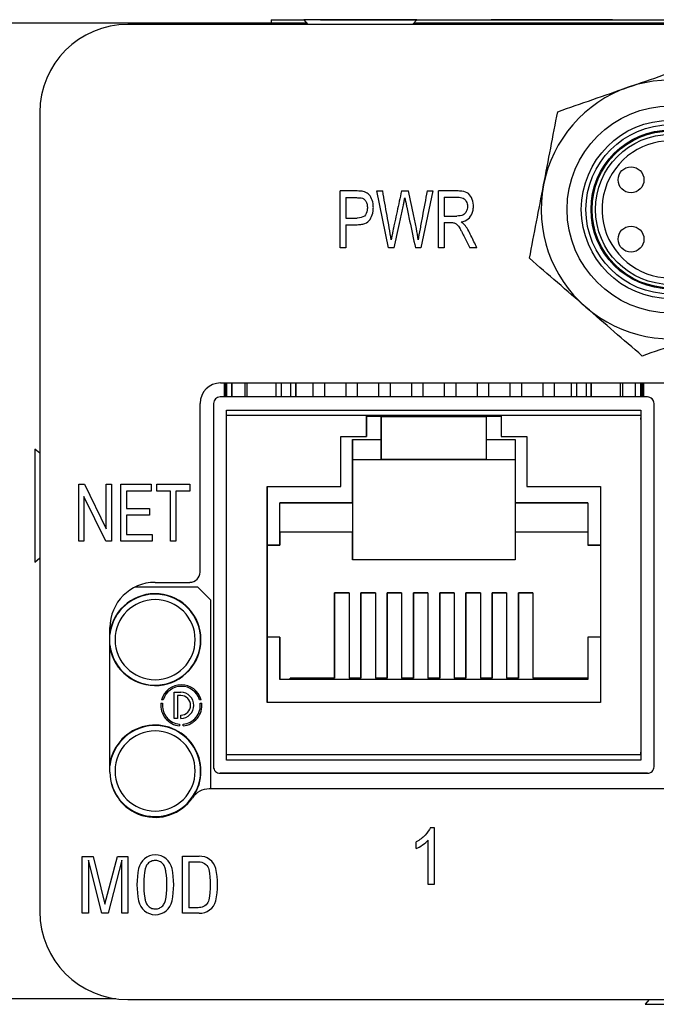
# Model space of a CAD drawing. Header units: inches. Extents: x 8.9 to 30.3, y 2.4 to 19.7.
# Tile 5 of 11: x 14.8 to 15.8, y 15.3 to 16.8. Entities that reach past the tile are written whole.
import ezdxf

# ---------------------------------------------------------------- set-up
doc = ezdxf.new("R2010")
doc.units = ezdxf.units.IN
doc.header["$MEASUREMENT"] = 0

msp = doc.modelspace()

# ---------------------------------------------------------------- linework, layer by layer
at = {"color": 7, "linetype": 'Continuous', "lineweight": 25}
for p, q in [((15.1938, 16.8388), (15.1938, 16.8338)), ((15.1938, 16.8388), (15.2437, 16.8388)), ((15.2434, 16.8392), (15.2497, 16.8319)), ((15.3294, 16.8392), (15.2434, 16.8392)), ((15.2686, 16.8392), (15.2686, 16.8392)), ((15.2686, 16.8392), (15.5075, 16.8392)), ((15.4154, 16.8392), (15.3294, 16.8392)), ((15.4091, 16.8319), (15.4154, 16.8392)), ((15.4151, 16.8388), (16.1886, 16.8388)), ((15.5075, 16.8392), (15.5075, 16.8388)), ((15.5075, 16.8392), (15.5287, 16.8392)), ((15.5287, 16.8392), (15.5287, 16.8388)), ((15.5499, 16.8392), (15.5287, 16.8392)), ((15.5499, 16.8388), (15.5499, 16.8392)), ((15.5712, 16.8392), (15.5499, 16.8392)), ((15.5712, 16.8392), (15.5712, 16.8388)), ((15.7134, 16.8392), (15.5712, 16.8392)), ((15.7134, 16.8388), (15.7134, 16.8392)), ((15.7146, 16.8392), (15.7146, 16.8388)), ((15.248, 16.8338), (14.7658, 16.8338)), ((16.6286, 16.8319), (14.9751, 16.8319)), ((16.1929, 16.8338), (15.4108, 16.8338)), ((14.8412, 16.698), (14.8412, 15.4815)), ((15.2985, 16.4919), (15.2985, 16.5785)), ((15.3073, 16.5683), (15.3073, 16.5373)), ((15.3721, 16.4919), (15.3545, 16.5785)), ((15.3545, 16.5785), (15.3635, 16.5785)), ((15.3921, 16.5785), (15.4028, 16.5785)), ((15.4401, 16.5785), (15.4218, 16.4919)), ((15.4312, 16.5785), (15.4401, 16.5785)), ((15.4484, 16.4919), (15.4484, 16.5785)), ((15.4573, 16.5689), (15.4573, 16.5403)), ((15.3073, 16.5373), (15.3245, 16.5373)), ((15.4573, 16.5403), (15.4762, 16.5403)), ((15.3073, 16.5271), (15.3073, 16.4919)), ((15.4573, 16.5303), (15.4573, 16.4919)), ((15.3073, 16.4919), (15.2985, 16.4919)), ((15.3811, 16.4919), (15.3721, 16.4919)), ((15.4218, 16.4919), (15.4133, 16.4919)), ((15.4573, 16.4919), (15.4484, 16.4919)), ((15.5071, 16.4919), (15.496, 16.4919)), ((15.1166, 16.2863), (16.4372, 16.2863)), ((15.1218, 16.2863), (15.1218, 16.2649)), ((15.1258, 16.2649), (15.1258, 16.2863)), ((15.1258, 16.2863), (15.1258, 16.2649)), ((15.1338, 16.2649), (15.1338, 16.2863)), ((15.1338, 16.2863), (15.1338, 16.2649)), ((15.1536, 16.2863), (15.1536, 16.2649)), ((15.2013, 16.2649), (15.2013, 16.2863)), ((15.2313, 16.2649), (15.2313, 16.2863)), ((15.2313, 16.2863), (15.2313, 16.2649)), ((15.2573, 16.2863), (15.2573, 16.2649)), ((15.2753, 16.2649), (15.2753, 16.2863)), ((15.2753, 16.2649), (15.2753, 16.2863)), ((15.3073, 16.2863), (15.3073, 16.2649)), ((15.3253, 16.2649), (15.3253, 16.2863)), ((15.3253, 16.2649), (15.3253, 16.2863)), ((15.3573, 16.2863), (15.3573, 16.2649)), ((15.3753, 16.2649), (15.3753, 16.2863)), ((15.3753, 16.2649), (15.3753, 16.2863)), ((15.4073, 16.2863), (15.4073, 16.2649)), ((15.4253, 16.2649), (15.4253, 16.2863)), ((15.4253, 16.2649), (15.4253, 16.2863)), ((15.4573, 16.2863), (15.4573, 16.2649)), ((15.4753, 16.2649), (15.4753, 16.2863)), ((15.4753, 16.2649), (15.4753, 16.2863)), ((15.5073, 16.2863), (15.5073, 16.2649)), ((15.5253, 16.2649), (15.5253, 16.2863)), ((15.5253, 16.2649), (15.5253, 16.2863)), ((15.5573, 16.2863), (15.5573, 16.2649)), ((15.5753, 16.2649), (15.5753, 16.2863)), ((15.5753, 16.2649), (15.5753, 16.2863)), ((15.6073, 16.2863), (15.6073, 16.2649)), ((15.6253, 16.2649), (15.6253, 16.2863)), ((15.6253, 16.2649), (15.6253, 16.2863)), ((15.6513, 16.2649), (15.6513, 16.2863)), ((15.6813, 16.2863), (15.6813, 16.2649)), ((15.6813, 16.2649), (15.6813, 16.2863)), ((15.7291, 16.2649), (15.7291, 16.2863)), ((15.7488, 16.2649), (15.7488, 16.2863)), ((15.7568, 16.2863), (15.7568, 16.2649)), ((15.7568, 16.2649), (15.7568, 16.2863)), ((15.7608, 16.2649), (15.7608, 16.2863)), ((15.7608, 16.2863), (15.7608, 16.2649)), ((15.7668, 16.2649), (15.1158, 16.2649)), ((15.0853, 15.9983), (15.0853, 16.255)), ((15.1058, 16.2549), (15.1058, 15.7019)), ((15.7768, 15.7019), (15.7768, 16.2549)), ((15.7768, 16.2549), (15.7768, 16.2549)), ((15.7768, 15.7019), (15.7768, 16.2549)), ((15.1258, 16.2449), (15.7568, 16.2449)), ((15.1258, 15.7119), (15.1258, 16.2449)), ((15.1258, 16.2449), (15.1258, 16.2449)), ((15.1258, 16.2449), (15.7568, 16.2449)), ((15.1258, 15.7199), (15.1258, 16.2369)), ((15.3388, 16.2369), (15.1258, 16.2369)), ((15.3388, 16.2049), (15.3388, 16.2369)), ((15.3388, 16.2369), (15.5438, 16.2369)), ((15.3388, 16.2369), (15.3388, 16.2369)), ((15.5438, 16.2369), (15.3388, 16.2369)), ((15.3613, 16.2349), (15.3388, 16.2349)), ((15.3428, 16.2349), (15.3431, 16.2369)), ((15.3596, 16.2369), (15.3598, 16.2349)), ((15.3598, 16.2349), (15.3596, 16.2369)), ((15.3613, 16.1999), (15.3613, 16.2349)), ((15.3613, 16.2349), (15.3613, 16.1699)), ((15.3613, 16.2349), (15.3613, 16.2349)), ((15.3613, 16.2349), (15.5213, 16.2349)), ((15.3753, 16.2349), (15.3753, 16.2369)), ((15.3753, 16.2349), (15.3753, 16.2369)), ((15.4073, 16.2369), (15.4073, 16.2349)), ((15.4253, 16.2349), (15.4253, 16.2369)), ((15.4253, 16.2349), (15.4253, 16.2369)), ((15.4573, 16.2369), (15.4573, 16.2349)), ((15.4753, 16.2349), (15.4753, 16.2369)), ((15.4753, 16.2349), (15.4753, 16.2369)), ((15.5073, 16.2369), (15.5073, 16.2349)), ((15.5213, 16.2349), (15.5213, 16.1999)), ((15.5438, 16.2349), (15.5213, 16.2349)), ((15.5228, 16.2349), (15.5231, 16.2369)), ((15.5396, 16.2369), (15.5398, 16.2349)), ((15.5398, 16.2349), (15.5396, 16.2369)), ((15.5438, 16.2369), (15.5438, 16.2049)), ((15.7568, 16.2369), (15.5438, 16.2369)), ((15.7568, 16.2449), (15.7568, 15.7119)), ((15.7568, 16.2369), (15.7568, 15.7199)), ((15.3388, 16.2329), (15.3388, 16.2049)), ((15.7568, 16.2304), (15.7568, 16.2329)), ((15.2996, 16.2049), (15.3388, 16.2049)), ((15.2996, 16.1288), (15.2996, 16.2049)), ((15.2996, 16.2049), (15.3388, 16.2049)), ((15.2996, 16.2049), (15.2996, 16.2049)), ((15.2996, 16.1288), (15.2996, 16.2049)), ((15.3388, 16.2049), (15.3388, 16.2049)), ((15.5438, 16.2049), (15.5831, 16.2049)), ((15.5438, 16.2049), (15.5831, 16.2049)), ((15.5438, 16.2049), (15.5438, 16.2049)), ((15.5831, 16.2049), (15.5831, 16.1288)), ((15.3173, 16.1039), (15.3173, 16.1999)), ((15.3173, 16.1999), (15.3613, 16.1999)), ((15.5213, 16.1999), (15.5653, 16.1999)), ((15.5653, 16.1999), (15.5653, 16.1039)), ((14.8412, 16.1793), (14.8338, 16.1856)), ((14.8338, 16.1856), (14.8338, 16.0996)), ((15.3173, 16.1699), (15.3173, 16.1699)), ((15.3173, 16.1699), (15.3173, 16.0169)), ((15.3173, 16.1699), (15.3613, 16.1699)), ((15.3173, 16.1699), (15.3613, 16.1699)), ((15.3613, 16.1699), (15.3613, 16.1699)), ((15.3613, 16.1699), (15.5213, 16.1699)), ((15.5213, 16.1699), (15.3613, 16.1699)), ((15.5213, 16.1699), (15.5653, 16.1699)), ((15.5213, 16.1699), (15.5653, 16.1699)), ((15.5213, 16.1699), (15.5213, 16.1699)), ((14.9004, 16.0453), (14.9004, 16.1319)), ((14.9004, 16.1319), (14.909, 16.1319)), ((14.909, 16.1319), (14.9424, 16.0639)), ((14.9424, 16.0639), (14.9424, 16.1319)), ((14.9424, 16.1319), (14.9505, 16.1319)), ((14.9505, 16.1319), (14.9505, 16.0453)), ((14.9648, 16.1319), (15.0109, 16.1319)), ((14.9648, 16.0453), (14.9648, 16.1319)), ((15.0109, 16.1319), (15.0109, 16.1217)), ((15.0192, 16.1217), (15.0192, 16.1319)), ((15.0192, 16.1319), (15.0696, 16.1319)), ((15.0696, 16.1319), (15.0696, 16.1217)), ((15.0109, 16.1217), (14.9732, 16.1217)), ((14.9732, 16.1217), (14.9732, 16.0952)), ((15.0402, 16.1217), (15.0192, 16.1217)), ((15.0402, 16.0453), (15.0402, 16.1217)), ((15.0696, 16.1217), (15.0486, 16.1217)), ((15.0486, 16.1217), (15.0486, 16.0453)), ((15.1873, 16.1288), (15.2996, 16.1288)), ((15.1873, 15.7999), (15.1873, 16.1288)), ((15.1873, 16.1288), (15.1873, 16.1288)), ((15.1873, 16.1288), (15.2996, 16.1288)), ((15.1873, 16.1288), (15.1873, 15.7999)), ((15.2996, 16.1288), (15.2996, 16.1288)), ((15.5831, 16.1288), (15.6953, 16.1288)), ((15.5831, 16.1288), (15.5831, 16.1288)), ((15.5831, 16.1288), (15.6953, 16.1288)), ((15.6953, 16.1288), (15.6953, 15.7999)), ((14.8338, 16.0996), (14.8338, 16.0136)), ((14.9084, 16.1134), (14.9084, 16.0453)), ((14.9419, 16.0453), (14.9084, 16.1134)), ((15.2068, 16.1039), (15.3173, 16.1039)), ((15.2068, 16.0394), (15.2068, 16.1039)), ((15.3173, 16.1039), (15.2068, 16.1039)), ((15.2068, 16.1039), (15.2068, 16.1039)), ((15.2068, 16.0589), (15.2068, 16.1039)), ((15.3173, 16.1039), (15.3173, 16.0589)), ((15.3173, 16.1039), (15.3173, 16.1039)), ((15.5653, 16.1039), (15.6758, 16.1039)), ((15.6758, 16.1039), (15.5653, 16.1039)), ((15.5653, 16.1039), (15.5653, 16.1039)), ((15.5653, 16.1039), (15.5653, 16.0589)), ((15.6758, 16.1039), (15.6758, 16.0394)), ((14.9732, 16.0952), (15.0085, 16.0952)), ((14.9732, 16.085), (14.9732, 16.0555)), ((15.0085, 16.085), (14.9732, 16.085)), ((15.0085, 16.0952), (15.0085, 16.085)), ((14.9732, 16.0555), (15.0123, 16.0555)), ((15.0123, 16.0555), (15.0123, 16.0453)), ((15.2068, 16.0589), (15.2068, 16.0589)), ((15.2068, 16.0589), (15.2068, 16.0394)), ((15.3173, 16.0589), (15.2068, 16.0589)), ((15.3173, 16.0589), (15.2068, 16.0589)), ((15.3173, 16.0169), (15.3173, 16.0589)), ((15.3173, 16.0589), (15.3173, 16.0589)), ((15.6758, 16.0589), (15.5653, 16.0589)), ((15.6758, 16.0589), (15.5653, 16.0589)), ((15.5653, 16.0589), (15.5653, 16.0589)), ((15.5653, 16.0589), (15.5653, 16.0169)), ((14.9084, 16.0453), (14.9004, 16.0453)), ((14.9505, 16.0453), (14.9419, 16.0453)), ((15.0123, 16.0453), (14.9648, 16.0453)), ((15.0486, 16.0453), (15.0402, 16.0453)), ((15.1873, 16.0394), (15.2068, 16.0394)), ((15.2068, 16.0394), (15.1873, 16.0394)), ((15.2068, 16.0394), (15.2068, 16.0394)), ((15.6758, 16.0394), (15.6953, 16.0394)), ((15.6953, 16.0394), (15.6758, 16.0394)), ((15.6758, 16.0394), (15.6758, 16.0394)), ((14.8338, 16.0136), (14.8412, 16.0199)), ((15.5653, 16.0169), (15.3173, 16.0169)), ((15.0168, 15.9826), (15.0697, 15.9826)), ((15.0818, 15.9754), (14.986, 15.9754)), ((15.0818, 15.9754), (15.1018, 15.9554)), ((15.2903, 15.9669), (15.3123, 15.9669)), ((15.2903, 15.8369), (15.2903, 15.9669)), ((15.2903, 15.9669), (15.2903, 15.9669)), ((15.3123, 15.9669), (15.2903, 15.9669)), ((15.2903, 15.9669), (15.2903, 15.8369)), ((15.3123, 15.9669), (15.3123, 15.8369)), ((15.3303, 15.9669), (15.3523, 15.9669)), ((15.3303, 15.8369), (15.3303, 15.9669)), ((15.3303, 15.9669), (15.3303, 15.9669)), ((15.3523, 15.9669), (15.3303, 15.9669)), ((15.3303, 15.9669), (15.3303, 15.8369)), ((15.3523, 15.9669), (15.3523, 15.8369)), ((15.3703, 15.9669), (15.3923, 15.9669)), ((15.3703, 15.8369), (15.3703, 15.9669)), ((15.3703, 15.9669), (15.3703, 15.9669)), ((15.3923, 15.9669), (15.3703, 15.9669)), ((15.3703, 15.9669), (15.3703, 15.8369)), ((15.3923, 15.9669), (15.3923, 15.8369)), ((15.4103, 15.9669), (15.4323, 15.9669)), ((15.4103, 15.8369), (15.4103, 15.9669)), ((15.4103, 15.9669), (15.4103, 15.9669)), ((15.4323, 15.9669), (15.4103, 15.9669)), ((15.4103, 15.9669), (15.4103, 15.8369)), ((15.4323, 15.9669), (15.4323, 15.8369)), ((15.4503, 15.9669), (15.4723, 15.9669)), ((15.4503, 15.8369), (15.4503, 15.9669)), ((15.4503, 15.9669), (15.4503, 15.9669)), ((15.4723, 15.9669), (15.4503, 15.9669)), ((15.4503, 15.9669), (15.4503, 15.8369)), ((15.4723, 15.9669), (15.4723, 15.8369)), ((15.4903, 15.9669), (15.5123, 15.9669)), ((15.4903, 15.8369), (15.4903, 15.9669)), ((15.4903, 15.9669), (15.4903, 15.9669)), ((15.5123, 15.9669), (15.4903, 15.9669)), ((15.4903, 15.9669), (15.4903, 15.8369)), ((15.5123, 15.9669), (15.5123, 15.8369)), ((15.5303, 15.9669), (15.5523, 15.9669)), ((15.5303, 15.8369), (15.5303, 15.9669)), ((15.5303, 15.9669), (15.5303, 15.9669)), ((15.5523, 15.9669), (15.5303, 15.9669)), ((15.5303, 15.9669), (15.5303, 15.8369)), ((15.5523, 15.9669), (15.5523, 15.8369)), ((15.5703, 15.9669), (15.5923, 15.9669)), ((15.5703, 15.8369), (15.5703, 15.9669)), ((15.5703, 15.9669), (15.5703, 15.9669)), ((15.5923, 15.9669), (15.5703, 15.9669)), ((15.5703, 15.9669), (15.5703, 15.8369)), ((15.5923, 15.9669), (15.5923, 15.8369)), ((15.1018, 15.6683), (15.1018, 15.9554)), ((14.9479, 15.6937), (14.9479, 15.9137)), ((15.2068, 15.8994), (15.1873, 15.8994)), ((15.2068, 15.8349), (15.2068, 15.8994)), ((15.2068, 15.8994), (15.2068, 15.8994)), ((15.2068, 15.8994), (15.2068, 15.8349)), ((15.6758, 15.8994), (15.6758, 15.8349)), ((15.6953, 15.8994), (15.6758, 15.8994)), ((15.6758, 15.8349), (15.2068, 15.8349)), ((15.2223, 15.8349), (15.2223, 15.8369)), ((15.2223, 15.8369), (15.2223, 15.8369)), ((15.2223, 15.8369), (15.2223, 15.8349)), ((15.2223, 15.8369), (15.2903, 15.8369)), ((15.2903, 15.8369), (15.2223, 15.8369)), ((15.2903, 15.8369), (15.2903, 15.8369)), ((15.3123, 15.8369), (15.3303, 15.8369)), ((15.3303, 15.8369), (15.3123, 15.8369)), ((15.3123, 15.8369), (15.3123, 15.8369)), ((15.3303, 15.8369), (15.3303, 15.8369)), ((15.3523, 15.8369), (15.3703, 15.8369)), ((15.3703, 15.8369), (15.3523, 15.8369)), ((15.3523, 15.8369), (15.3523, 15.8369)), ((15.3703, 15.8369), (15.3703, 15.8369)), ((15.3923, 15.8369), (15.4103, 15.8369)), ((15.4103, 15.8369), (15.3923, 15.8369)), ((15.3923, 15.8369), (15.3923, 15.8369)), ((15.4103, 15.8369), (15.4103, 15.8369)), ((15.4323, 15.8369), (15.4503, 15.8369)), ((15.4503, 15.8369), (15.4323, 15.8369)), ((15.4323, 15.8369), (15.4323, 15.8369)), ((15.4503, 15.8369), (15.4503, 15.8369)), ((15.4723, 15.8369), (15.4903, 15.8369)), ((15.4903, 15.8369), (15.4723, 15.8369)), ((15.4723, 15.8369), (15.4723, 15.8369)), ((15.4903, 15.8369), (15.4903, 15.8369)), ((15.5123, 15.8369), (15.5303, 15.8369)), ((15.5303, 15.8369), (15.5123, 15.8369)), ((15.5123, 15.8369), (15.5123, 15.8369)), ((15.5303, 15.8369), (15.5303, 15.8369)), ((15.5523, 15.8369), (15.5703, 15.8369)), ((15.5703, 15.8369), (15.5523, 15.8369)), ((15.5523, 15.8369), (15.5523, 15.8369)), ((15.5703, 15.8369), (15.5703, 15.8369)), ((15.6758, 15.8369), (15.5923, 15.8369)), ((15.5923, 15.8369), (15.5923, 15.8369)), ((15.5923, 15.8369), (15.6758, 15.8369)), ((15.0458, 15.8154), (15.0558, 15.8154)), ((15.0458, 15.7754), (15.0458, 15.8154)), ((15.0292, 15.8039), (15.0267, 15.8039)), ((15.0508, 15.8104), (15.0508, 15.7754)), ((15.0558, 15.8104), (15.0508, 15.8104)), ((15.0868, 15.8039), (15.0843, 15.8039)), ((15.6953, 15.7999), (15.1873, 15.7999)), ((15.0257, 15.7988), (15.0281, 15.7988)), ((15.0854, 15.7988), (15.0878, 15.7988)), ((15.0508, 15.7754), (15.0458, 15.7754)), ((15.0558, 15.7754), (15.0558, 15.7804)), ((15.0541, 15.7666), (15.0541, 15.7642)), ((15.0594, 15.7642), (15.0594, 15.7666)), ((15.7568, 15.7199), (15.1258, 15.7199)), ((15.7568, 15.7119), (15.1258, 15.7119)), ((15.7568, 15.7199), (15.7568, 15.7239)), ((15.7768, 15.7019), (15.7768, 15.7019)), ((15.7668, 15.6919), (15.1158, 15.6919)), ((15.1158, 15.6919), (15.1158, 15.6919)), ((15.1158, 15.6919), (15.7668, 15.6919)), ((15.7668, 15.6919), (15.7668, 15.6919)), ((16.4359, 15.6683), (15.0993, 15.6683)), ((15.4362, 15.6094), (15.4421, 15.6094)), ((15.4421, 15.6094), (15.4421, 15.5224)), ((15.433, 15.5224), (15.433, 15.5902)), ((15.4147, 15.5774), (15.4147, 15.5876)), ((14.9059, 15.5655), (14.9226, 15.5655)), ((14.9059, 15.4791), (14.9059, 15.5655)), ((14.9226, 15.5655), (14.9402, 15.4926)), ((14.9402, 15.4926), (14.9595, 15.5655)), ((14.9595, 15.5655), (14.9755, 15.5655)), ((14.9755, 15.5655), (14.9755, 15.4791)), ((15.0584, 15.5657), (15.0838, 15.5657)), ((15.0584, 15.4789), (15.0584, 15.5657)), ((14.9155, 15.5595), (14.9155, 15.4791)), ((14.9355, 15.4791), (14.9155, 15.5595)), ((14.9661, 15.5595), (14.9452, 15.4791)), ((14.9661, 15.4791), (14.9661, 15.5595)), ((15.0682, 15.5573), (15.0682, 15.4873)), ((15.4421, 15.5224), (15.433, 15.5224)), ((14.9155, 15.4791), (14.9059, 15.4791)), ((14.9452, 15.4791), (14.9355, 15.4791)), ((14.9755, 15.4791), (14.9661, 15.4791)), ((15.0838, 15.4789), (15.0584, 15.4789)), ((14.9569, 15.3488), (14.7658, 15.3488)), ((14.9751, 15.3476), (16.6286, 15.3476)), ((15.7694, 15.3476), (15.7631, 15.3402)), ((15.7631, 15.3402), (15.9351, 15.3402))]:
    msp.add_line(p, q, dxfattribs=at)
at = {"color": 8, "linetype": 'Continuous', "lineweight": 25}
for p, q in [((15.1233, 16.2649), (15.1233, 16.2863)), ((15.1243, 16.2649), (15.1243, 16.2863)), ((15.1568, 16.2649), (15.1568, 16.2863)), ((15.2089, 16.2863), (15.2089, 16.2649)), ((15.2238, 16.2649), (15.2238, 16.2863)), ((15.6589, 16.2863), (15.6589, 16.2649)), ((15.6738, 16.2649), (15.6738, 16.2863)), ((15.7259, 16.2649), (15.7259, 16.2863)), ((15.7583, 16.2863), (15.7583, 16.2649)), ((15.7593, 16.2649), (15.7593, 16.2863))]:
    msp.add_line(p, q, dxfattribs=at)
at = {"color": 7, "linetype": 'Continuous', "lineweight": 25, "flags": 128}
for points in [[(15.3388, 16.2369), (15.3388, 16.2368), (15.3388, 16.2366), (15.3388, 16.2362), (15.3388, 16.2357), (15.3388, 16.2351), (15.3388, 16.2344), (15.3388, 16.2337), (15.3388, 16.2329)], [(15.3173, 16.1999), (15.3173, 16.194), (15.3173, 16.1884), (15.3173, 16.1832), (15.3173, 16.1786), (15.3173, 16.1749), (15.3173, 16.1721), (15.3173, 16.1704), (15.3173, 16.1699)], [(15.3613, 16.1699), (15.3613, 16.1704), (15.3613, 16.1721), (15.3613, 16.1749), (15.3613, 16.1786), (15.3613, 16.1832), (15.3613, 16.1884), (15.3613, 16.194), (15.3613, 16.1999)], [(15.5213, 16.1999), (15.5213, 16.194), (15.5213, 16.1884), (15.5213, 16.1832), (15.5213, 16.1786), (15.5213, 16.1749), (15.5213, 16.1721), (15.5213, 16.1704), (15.5213, 16.1699)]]:
    msp.add_lwpolyline(points, dxfattribs=at)
at = {"color": 7, "linetype": 'Continuous', "lineweight": 25}
for centre, radius in [((15.8019, 16.5504), 0.1575), ((15.8019, 16.5504), 0.1358), ((15.8019, 16.5504), 0.1288), ((15.8019, 16.5504), 0.1194), ((15.8019, 16.5504), 0.1142), ((15.7418, 16.5955), 0.0197), ((15.7418, 16.5052), 0.0197)]:
    msp.add_circle(centre, radius, dxfattribs=at)
for centre, radius, start, end in [((14.9751, 16.698), 0.1339, 90, 180), ((15.8019, 16.5504), 0.1969, 49.0837, 109.0837), ((15.8019, 16.5504), 0.1969, 109.0837, 169.0837), ((15.8019, 16.5504), 0.1043, 61.3114, 293.2047), ((15.8019, 16.5504), 0.1969, 169.0837, 229.0837), ((15.8019, 16.5504), 0.1969, 229.0837, 289.0837), ((15.1166, 16.255), 0.0312, 90, 180), ((15.1158, 16.2549), 0.01, 89.9999, 179.9988), ((15.7668, 16.2549), 0.01, 359.9988, 90), ((15.7668, 16.2549), 0.01, 0.0012, 90.0001), ((15.0697, 15.9983), 0.0156, 270, 0), ((15.0168, 15.9137), 0.0689, 90, 180), ((15.0168, 15.8954), 0.0699, 189.7488, 170.2512), ((15.0168, 15.8954), 0.0693, 186.3993, 173.6007), ((15.0168, 15.8954), 0.061, 0, 180), ((15.0168, 15.8954), 0.061, 180, 0), ((15.0568, 15.7954), 0.0313, 15.8966, 164.1034), ((15.0568, 15.7954), 0.0289, 17.2582, 162.7418), ((15.0558, 15.7954), 0.02, 270, 90), ((15.0558, 15.7954), 0.015, 270, 90), ((15.0568, 15.7954), 0.0313, 173.6616, 265.1433), ((15.0568, 15.7954), 0.0289, 173.1321, 264.7383), ((15.0568, 15.7954), 0.0313, 274.8567, 6.3384), ((15.0568, 15.7954), 0.0289, 275.2617, 6.8679), ((15.0168, 15.6954), 0.0699, 325.857, 170.2512), ((15.0168, 15.6954), 0.0693, 196.0268, 173.6007), ((15.0168, 15.6954), 0.061, 0, 180), ((15.0168, 15.6954), 0.061, 180, 0), ((15.1158, 15.7019), 0.01, 179.9988, 270), ((15.7668, 15.7019), 0.01, 270.0001, 0.0012), ((15.7668, 15.7019), 0.01, 270, 0.0012), ((15.0168, 15.6937), 0.0689, 180, 325.4959), ((15.0993, 15.637), 0.0312, 90, 145.4959), ((15.0168, 15.6954), 0.0699, 218.703, 322.712), ((15.0171, 15.542), 0.0259, 10.726, 169.274), ((15.085, 15.5407), 0.025, 14.1945, 92.7321), ((15.1048, 15.5223), 0.1157, 167.7502, 192.2498), ((14.9295, 15.5223), 0.1157, 347.7502, 12.2498), ((14.9878, 15.5223), 0.1135, 348.2359, 11.7641), ((14.9961, 15.5223), 0.1157, 347.7502, 12.2498), ((15.0171, 15.5026), 0.0259, 190.726, 349.274), ((15.085, 15.5039), 0.025, 267.2679, 345.8055), ((14.9751, 15.4815), 0.1339, 180, 270)]:
    msp.add_arc(centre, radius, start, end, dxfattribs=at)
for points in [[(15.7375, 16.7364), (15.7737, 16.7489), (15.8094, 16.7613), (15.8449, 16.7736)], [(15.6301, 16.6992), (15.6656, 16.7115), (15.7014, 16.7239), (15.7375, 16.7364)], [(15.6086, 16.5876), (15.6158, 16.6252), (15.623, 16.6623), (15.6301, 16.6992)], [(15.5871, 16.476), (15.5942, 16.5129), (15.6013, 16.5501), (15.6086, 16.5876)], [(15.6729, 16.4016), (15.644, 16.4267), (15.6155, 16.4514), (15.5871, 16.476)], [(15.7588, 16.3272), (15.7304, 16.3518), (15.7018, 16.3766), (15.6729, 16.4016)], [(15.8662, 16.3643), (15.8301, 16.3518), (15.7943, 16.3395), (15.7588, 16.3272)]]:
    msp.add_open_spline(points, degree=3, dxfattribs=at)
for points, knots in [([(15.6809, 16.5504), (15.6809, 16.6171), (15.7351, 16.6713), (15.8686, 16.6713), (15.9228, 16.6171), (15.9228, 16.5504)], [0, 0, 0, 0, 0.5, 0.5, 1, 1, 1, 1]), ([(15.3337, 16.5777), (15.332, 16.5781), (15.3298, 16.5783), (15.3242, 16.5785), (15.3209, 16.5785), (15.3113, 16.5785), (15.3049, 16.5785), (15.2985, 16.5785)], [0, 0, 0, 0, 0.25, 0.25, 0.5, 0.5, 1, 1, 1, 1]), ([(15.3073, 16.5271), (15.3124, 16.5271), (15.3176, 16.5271), (15.3253, 16.5271), (15.3278, 16.5272), (15.3323, 16.5278), (15.3343, 16.5282), (15.3397, 16.5303), (15.3424, 16.5325), (15.3461, 16.5381), (15.3482, 16.5428), (15.349, 16.5483), (15.3493, 16.5522), (15.3493, 16.5542), (15.3489, 16.56), (15.348, 16.5636), (15.344, 16.573), (15.3398, 16.5763), (15.3337, 16.5777)], [0, 0, 0, 0, 0.125, 0.125, 0.1875, 0.1875, 0.25, 0.25, 0.375, 0.375, 0.5, 0.5625, 0.5625, 0.625, 0.625, 0.75, 0.75, 1, 1, 1, 1]), ([(15.3073, 16.5683), (15.3121, 16.5683), (15.317, 16.5683), (15.3242, 16.5683), (15.3266, 16.5683), (15.3303, 16.568), (15.3316, 16.5678), (15.3325, 16.5675)], [0, 0, 0, 0, 0.5, 0.5, 0.75, 0.75, 1, 1, 1, 1]), ([(15.3325, 16.5675), (15.3339, 16.567), (15.3351, 16.5662), (15.3372, 16.564), (15.3381, 16.5625), (15.3395, 16.5592), (15.3399, 16.5574), (15.3403, 16.5533), (15.3402, 16.5511), (15.3394, 16.5454), (15.338, 16.5424), (15.3331, 16.5383), (15.3294, 16.5373), (15.3245, 16.5373)], [0, 0, 0, 0, 0.125, 0.125, 0.25, 0.25, 0.375, 0.375, 0.5, 0.5, 0.75, 0.75, 1, 1, 1, 1]), ([(15.3765, 16.504), (15.3748, 16.5163), (15.3723, 16.5287), (15.3679, 16.5536), (15.3657, 16.5661), (15.3635, 16.5785)], [0, 0, 0, 0, 0.5, 0.5, 1, 1, 1, 1]), ([(15.3921, 16.5785), (15.3899, 16.568), (15.3865, 16.5524), (15.3825, 16.5341), (15.3807, 16.5256), (15.3799, 16.522), (15.3797, 16.521), (15.3795, 16.5203), (15.3795, 16.5201), (15.379, 16.5177), (15.378, 16.5125), (15.3765, 16.504)], [0, 0, 0, 0, 0.5, 0.75, 0.875, 0.90625, 0.921875, 0.921875, 0.9375, 0.9375, 1, 1, 1, 1]), ([(15.3811, 16.4919), (15.3838, 16.5043), (15.3878, 16.5229), (15.3924, 16.5446), (15.3944, 16.5539), (15.3954, 16.5585), (15.3957, 16.5601), (15.3965, 16.5638), (15.3968, 16.5658), (15.3972, 16.568)], [0, 0, 0, 0, 0.5, 0.75, 0.875, 0.875, 0.9375, 0.9375, 1, 1, 1, 1]), ([(15.3972, 16.568), (15.3973, 16.5673), (15.3978, 16.5648), (15.3987, 16.5606), (15.3994, 16.5573), (15.3998, 16.5555), (15.4016, 16.5469), (15.406, 16.5263), (15.4104, 16.5056), (15.4133, 16.4919)], [0, 0, 0, 0, 0.125, 0.1875, 0.1875, 0.25, 0.25, 0.5, 1, 1, 1, 1]), ([(15.4175, 16.504), (15.4168, 16.5096), (15.416, 16.5154), (15.4138, 16.5275), (15.4125, 16.5339), (15.4083, 16.553), (15.4055, 16.5658), (15.4028, 16.5785)], [0, 0, 0, 0, 0.25, 0.25, 0.5, 0.5, 1, 1, 1, 1]), ([(15.4312, 16.5785), (15.4288, 16.5657), (15.4258, 16.5496), (15.4228, 16.5336), (15.4216, 16.5272), (15.421, 16.524), (15.4192, 16.5145), (15.4182, 16.5089), (15.4175, 16.504)], [0, 0, 0, 0, 0.5, 0.625, 0.625, 0.75, 0.75, 1, 1, 1, 1]), ([(15.4829, 16.5313), (15.4874, 16.5321), (15.491, 16.5336), (15.4967, 16.5382), (15.4987, 16.5413), (15.5007, 16.5466), (15.5011, 16.5485), (15.5017, 16.5525), (15.5017, 16.5546), (15.5014, 16.5609), (15.5004, 16.5649), (15.497, 16.5718), (15.4948, 16.5743), (15.4893, 16.5774), (15.4856, 16.5782), (15.4781, 16.5785), (15.4753, 16.5785), (15.4699, 16.5785), (15.4619, 16.5785), (15.4538, 16.5785), (15.4484, 16.5785)], [0, 0, 0, 0, 0.125, 0.125, 0.25, 0.25, 0.3125, 0.3125, 0.375, 0.375, 0.5, 0.5, 0.625, 0.625, 0.75, 0.75, 0.8125, 0.8125, 0.875, 1, 1, 1, 1]), ([(15.4573, 16.5689), (15.464, 16.5689), (15.4707, 16.5689), (15.4791, 16.5689), (15.4807, 16.5689), (15.4835, 16.5684), (15.4848, 16.568), (15.4882, 16.5663), (15.4898, 16.5645), (15.492, 16.5603), (15.4926, 16.5579), (15.4926, 16.5523), (15.4921, 16.5496), (15.4897, 16.5448), (15.488, 16.543), (15.4834, 16.5408), (15.4803, 16.5403), (15.4762, 16.5403)], [0, 0, 0, 0, 0.25, 0.25, 0.3125, 0.3125, 0.375, 0.375, 0.5, 0.5, 0.625, 0.625, 0.75, 0.75, 0.875, 0.875, 1, 1, 1, 1]), ([(15.9228, 16.5504), (15.9228, 16.4836), (15.8686, 16.4294), (15.7351, 16.4294), (15.6809, 16.4836), (15.6809, 16.5504)], [0, 0, 0, 0, 0.5, 0.5, 1, 1, 1, 1]), ([(15.4573, 16.5303), (15.4601, 16.5303), (15.4629, 16.5303), (15.4672, 16.5303), (15.4686, 16.5303), (15.4709, 16.5302), (15.4718, 16.5301), (15.4724, 16.5299)], [0, 0, 0, 0, 0.5, 0.5, 0.75, 0.75, 1, 1, 1, 1]), ([(15.4724, 16.5299), (15.4738, 16.5295), (15.4752, 16.5287), (15.478, 16.5262), (15.4795, 16.5242), (15.4822, 16.5195), (15.4833, 16.5177), (15.4855, 16.5133), (15.4868, 16.5107), (15.4908, 16.5027), (15.4934, 16.4973), (15.496, 16.4919)], [0, 0, 0, 0, 0.25, 0.25, 0.5, 0.5, 0.625, 0.625, 0.75, 0.75, 1, 1, 1, 1]), ([(15.4829, 16.5313), (15.484, 16.5306), (15.4859, 16.5294), (15.4875, 16.5277), (15.4882, 16.527)], [0, 0, 0, 0, 0.5485399, 1, 1, 1, 1]), ([(15.5071, 16.4919), (15.5041, 16.4981), (15.501, 16.5044), (15.4964, 16.5137), (15.4949, 16.5169), (15.4917, 16.5225), (15.49, 16.5249), (15.4882, 16.527)], [0, 0, 0, 0, 0.5, 0.5, 0.75, 0.75, 1, 1, 1, 1]), ([(15.4362, 15.6094), (15.4346, 15.6057), (15.432, 15.6018), (15.4243, 15.5938), (15.4198, 15.5904), (15.4147, 15.5876)], [0, 0, 0, 0, 0.5, 0.5, 1, 1, 1, 1]), ([(15.4147, 15.5774), (15.4176, 15.5786), (15.4208, 15.5804), (15.4279, 15.5853), (15.4308, 15.5878), (15.433, 15.5902)], [0, 0, 0, 0, 0.5, 0.5, 1, 1, 1, 1]), ([(15.0018, 15.5465), (14.999, 15.5321), (14.9988, 15.517), (15.0013, 15.5007), (15.0015, 15.4989), (15.0025, 15.4953), (15.0033, 15.4934), (15.0058, 15.4901), (15.0074, 15.4887), (15.0109, 15.4866), (15.0129, 15.4859), (15.0167, 15.4853), (15.0186, 15.4854), (15.0224, 15.4862), (15.0243, 15.487), (15.0278, 15.4894), (15.0292, 15.491), (15.0314, 15.4944), (15.0321, 15.4963), (15.0325, 15.4981)], [0, 0, 0, 0, 0.5, 0.5, 0.5625, 0.5625, 0.625, 0.625, 0.6875, 0.6875, 0.75, 0.75, 0.8125, 0.8125, 0.875, 0.875, 0.9375, 0.9375, 1, 1, 1, 1]), ([(15.0325, 15.4981), (15.0352, 15.5125), (15.0355, 15.5276), (15.0329, 15.5439), (15.0327, 15.5457), (15.0318, 15.5493), (15.0309, 15.5512), (15.0285, 15.5545), (15.0269, 15.5559), (15.0233, 15.558), (15.0214, 15.5587), (15.0175, 15.5593), (15.0157, 15.5592), (15.0118, 15.5584), (15.0099, 15.5576), (15.0065, 15.5552), (15.005, 15.5536), (15.0028, 15.5502), (15.0021, 15.5483), (15.0018, 15.5465)], [0, 0, 0, 0, 0.5, 0.5, 0.5625, 0.5625, 0.625, 0.625, 0.6875, 0.6875, 0.75, 0.75, 0.8125, 0.8125, 0.875, 0.875, 0.9375, 0.9375, 1, 1, 1, 1]), ([(15.0682, 15.5573), (15.071, 15.5573), (15.0754, 15.5573), (15.0797, 15.5573), (15.0826, 15.5573), (15.0841, 15.5573), (15.0885, 15.5567), (15.0916, 15.5554), (15.0964, 15.5511), (15.0981, 15.5482), (15.0989, 15.5454)], [0, 0, 0, 0, 0.25, 0.375, 0.375, 0.5, 0.5, 0.75, 0.75, 1, 1, 1, 1]), ([(15.0989, 15.4992), (15.0982, 15.4965), (15.0967, 15.4939), (15.0923, 15.4897), (15.0894, 15.4883), (15.0852, 15.4874), (15.0839, 15.4873), (15.0808, 15.4873), (15.076, 15.4873), (15.0713, 15.4873), (15.0682, 15.4873)], [0, 0, 0, 0, 0.25, 0.25, 0.5, 0.5, 0.625, 0.625, 0.75, 1, 1, 1, 1])]:
    msp.add_open_spline(points, degree=3, knots=knots, dxfattribs=at)

doc.saveas('drawing.dxf')
